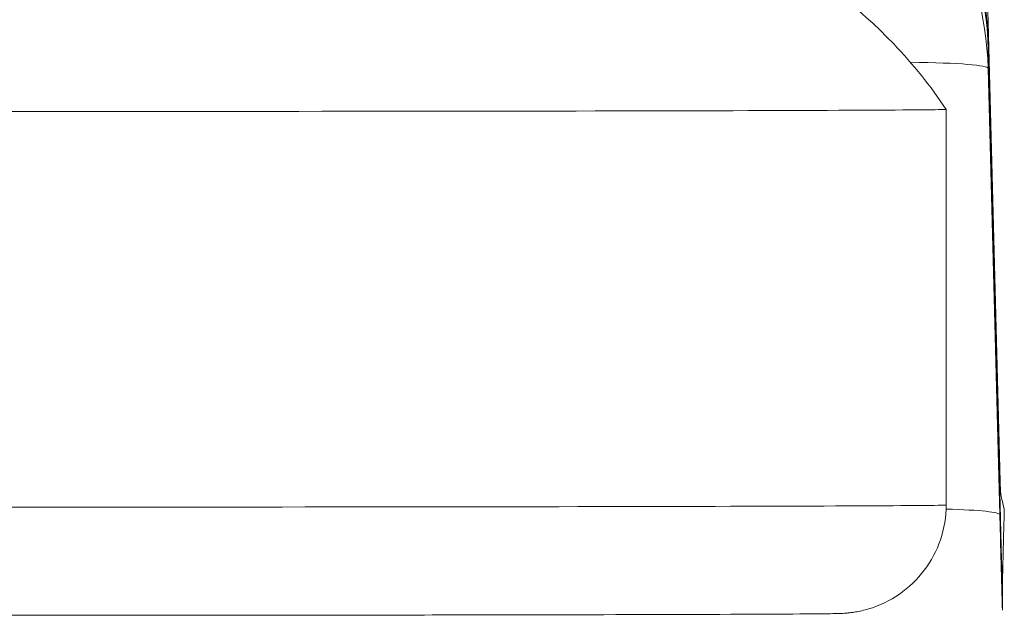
# Model space of a CAD drawing. Extents: x 1 to 669, y 0 to 417.
# Tile 59 of 256: x 95.313 to 95.485, y 285.826 to 285.929. Entities that reach past the tile are written whole.
import ezdxf

# ---------------------------------------------------------------- set-up
doc = ezdxf.new("R2010")
doc.units = 0
doc.header["$LTSCALE"] = 12
doc.header["$MEASUREMENT"] = 0
doc.layers.get('0').update_dxf_attribs({"linetype": 'CONTINUOUS'})
doc.layers.add('X', color=1, linetype='CONTINUOUS')

# ---------------------------------------------------------------- blocks, each defined once
blk = doc.blocks.new('GASTRAIN')
at = {"layer": 'X', "lineweight": 0}
for p, q in [((66.21029977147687, 299.5454099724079), (66.21234658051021, 299.467254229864)), ((66.21029977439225, 299.5454098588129), (66.21029977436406, 299.5419125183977)), ((66.21029977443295, 299.5454098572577), (66.21234658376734, 299.4672541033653)), ((66.21230812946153, 299.4652082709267), (66.21029977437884, 299.5419125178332)), ((66.21079548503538, 299.521868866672), (66.21029977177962, 299.5407972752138)), ((66.21029977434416, 299.540797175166), (66.21029977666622, 299.5372997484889)), ((66.21029977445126, 299.5407971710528), (66.21079548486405, 299.52186886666)), ((66.21234658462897, 299.4591269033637), (66.21029977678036, 299.5372997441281)), ((66.20295988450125, 299.5301250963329), (66.20295988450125, 299.4608322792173)), ((66.2127846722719, 299.4469233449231), (66.2127846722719, 299.4459979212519)), ((66.21278467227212, 299.4459979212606), (66.21278467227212, 299.4423892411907))]:
    blk.add_line(p, q, dxfattribs=at)
at = {"layer": 'X', "lineweight": 0, "extrusion": (0, 0, -0.9999999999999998)}
blk.add_ellipse((66.15426146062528, 299.5439468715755), major_axis=(0.05605692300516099, -1.681528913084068e-05), ratio=0.9998087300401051, start_param=-0.5238862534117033, end_param=-0.02640598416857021, dxfattribs=at)
at = {"layer": 'X', "lineweight": 0, "extrusion": (0, 0, -1)}
for centre, major_axis, ratio, start_param, end_param in [((66.15426293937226, 299.5358375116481), (0.05602159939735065, 0.001940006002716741), 0.9998849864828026, -0.4889317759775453, 0.00852851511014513), ((66.17294176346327, 299.5409342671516), (0.03735801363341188, 0.000978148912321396), 0.05022950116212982, -0.04757411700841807, -5.36226264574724e-05), ((66.17294176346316, 299.5363215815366), (0.03735801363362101, 0.000978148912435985), 0.0502295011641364, -0.8809872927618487, -7.289864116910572e-06), ((66.02593058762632, 299.5301250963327), (0.1770292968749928, 7.610551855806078e-16), 0.002092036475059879, -0.001397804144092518, 1.57079632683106), ((66.02593058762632, 299.4608322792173), (0.177029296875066, 2.548921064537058e-15), 0.002092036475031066, 1.703890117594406e-11, 3.141592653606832)]:
    blk.add_ellipse(centre, major_axis=major_axis, ratio=ratio, start_param=start_param, end_param=end_param, dxfattribs=at)
at = {"layer": 'X', "lineweight": 0}
blk.add_ellipse((66.17498857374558, 299.4581486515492), major_axis=(0.03735801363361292, 0.0009781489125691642), ratio=0.05022950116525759, start_param=5.483630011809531e-05, end_param=0.7238612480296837, dxfattribs=at)
for points, knots in [([(66.19777171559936, 299.5757879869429), (66.20094078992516, 299.5718834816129), (66.20358753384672, 299.5675519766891), (66.20850221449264, 299.5563325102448), (66.21011033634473, 299.5491471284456), (66.21029977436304, 299.5419125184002)], [0.5754097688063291, 0.5754097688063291, 0.5754097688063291, 0.5754097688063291, 0.75, 0.75, 1, 1, 1, 1]), ([(66.20280887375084, 299.571966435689), (66.20584731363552, 299.5667068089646), (66.20804451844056, 299.5608710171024), (66.2098590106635, 299.5517884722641), (66.21021606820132, 299.5485968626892), (66.21029781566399, 299.5454098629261)], [4.580360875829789e-06, 4.580360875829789e-06, 4.580360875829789e-06, 4.580360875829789e-06, 0.0182293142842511, 0.0182293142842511, 0.02779505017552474, 0.02779505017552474, 0.02779505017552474, 0.02779505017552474]), ([(66.21029977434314, 299.5407971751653), (66.2101103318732, 299.5480313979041), (66.20850213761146, 299.555216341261), (66.20426155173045, 299.5648961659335), (66.2026368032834, 299.5678452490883), (66.20076474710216, 299.5706261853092)], [0, 0, 0, 0, 0.25, 0.25, 0.3663538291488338, 0.3663538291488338, 0.3663538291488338, 0.3663538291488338]), ([(65.84890146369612, 299.5301256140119), (65.85403200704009, 299.5378042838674), (65.86050669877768, 299.5447279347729), (65.87500977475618, 299.5558919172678), (65.8831881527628, 299.5603185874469), (65.89597585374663, 299.5647887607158), (65.9003407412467, 299.5659375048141), (65.90674657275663, 299.5670960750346), (65.90877787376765, 299.5673876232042), (65.91173680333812, 299.567707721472), (65.91270594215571, 299.5677951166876), (65.9142885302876, 299.5679133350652), (65.91493662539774, 299.5679533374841), (65.91609767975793, 299.56801489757), (65.91660179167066, 299.5680355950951), (65.91739276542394, 299.5680643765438), (65.91770060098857, 299.5680733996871), (65.91845125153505, 299.568093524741), (65.91880852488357, 299.5681004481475), (65.92016199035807, 299.5681244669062), (65.92104831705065, 299.5681332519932), (65.9256606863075, 299.5681730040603), (65.93123742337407, 299.5681979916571), (65.94579999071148, 299.5682415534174), (65.95460593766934, 299.5682600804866), (65.97377144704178, 299.5682885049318), (65.98423039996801, 299.5682992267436), (66.0059190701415, 299.5683129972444), (66.01741582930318, 299.5683162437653), (66.04001633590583, 299.5683149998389), (66.05140162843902, 299.5683105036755), (66.07265653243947, 299.5682944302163), (66.08278980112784, 299.5682826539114), (66.1005756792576, 299.5682533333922), (66.10844256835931, 299.5682354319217), (66.12101989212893, 299.5681954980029), (66.12581904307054, 299.5681735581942), (66.13069405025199, 299.5681353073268), (66.13171164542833, 299.5681301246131), (66.13364521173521, 299.568087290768), (66.13397913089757, 299.5680792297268), (66.13466447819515, 299.5680573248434), (66.13493415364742, 299.5680479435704), (66.13555080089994, 299.5680229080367), (66.1358963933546, 299.5680074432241), (66.1368427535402, 299.5679581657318), (66.13749906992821, 299.5679183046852), (66.13889909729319, 299.5678147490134), (66.13965382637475, 299.567749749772), (66.14171296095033, 299.5675435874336), (66.14304263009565, 299.5673800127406), (66.14732424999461, 299.5667492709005), (66.15028660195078, 299.5661530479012), (66.15980931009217, 299.5637041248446), (66.16626551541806, 299.56118690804), (66.18022348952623, 299.5537054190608), (66.18757040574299, 299.548110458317), (66.19715922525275, 299.5380442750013), (66.20024061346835, 299.5341951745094), (66.2029597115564, 299.5301256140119)], [0, 0, 0, 0, 0.02770506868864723, 0.02770506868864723, 0.05490819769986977, 0.05490819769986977, 0.06835611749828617, 0.06835611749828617, 0.07450278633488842, 0.07450278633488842, 0.07750457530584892, 0.07750457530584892, 0.079745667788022, 0.079745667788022, 0.08217688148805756, 0.08217688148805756, 0.08454395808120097, 0.08454395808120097, 0.08887207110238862, 0.08887207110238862, 0.1018276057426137, 0.1018276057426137, 0.1412489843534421, 0.1412489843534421, 0.1776028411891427, 0.1776028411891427, 0.2116551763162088, 0.2116551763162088, 0.2455883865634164, 0.2455883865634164, 0.279480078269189, 0.279480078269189, 0.3133753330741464, 0.3133753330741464, 0.3473229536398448, 0.3473229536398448, 0.3814756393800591, 0.3814756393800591, 0.3993499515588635, 0.3993499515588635, 0.4025786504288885, 0.4025786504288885, 0.4042619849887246, 0.4042619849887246, 0.4058448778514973, 0.4058448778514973, 0.4081290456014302, 0.4081290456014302, 0.4104985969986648, 0.4104985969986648, 0.4145436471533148, 0.4145436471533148, 0.4235782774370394, 0.4235782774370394, 0.4440671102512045, 0.4440671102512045, 0.4710912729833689, 0.4710912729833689, 0.4857744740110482, 0.4857744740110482, 0.4857744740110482, 0.4857744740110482]), ([(66.2123078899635, 299.4652110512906), (66.21230802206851, 299.4652056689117), (66.21230698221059, 299.4652003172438), (66.21230476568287, 299.4651950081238), (66.21230067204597, 299.4651852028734), (66.21229256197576, 299.4651755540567), (66.21228046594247, 299.4651660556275)], [7.67823253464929e-05, 7.67823253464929e-05, 7.67823253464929e-05, 7.67823253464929e-05, 0.00875643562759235, 0.00875643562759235, 0.00875643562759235, 0.02478662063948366, 0.02478662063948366, 0.02478662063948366, 0.02478662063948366]), ([(66.21230826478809, 299.4641046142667), (66.21231081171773, 299.4640076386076), (66.21231335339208, 299.4639108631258), (66.21237113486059, 299.4617108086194), (66.21242349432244, 299.4597173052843), (66.2124900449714, 299.4571840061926), (66.21250792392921, 299.4565034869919), (66.21255451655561, 299.4547302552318), (66.21258182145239, 299.4536913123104), (66.21264614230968, 299.4512446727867), (66.21267946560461, 299.4499779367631), (66.21270901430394, 299.4488558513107), (66.21271188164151, 299.4487469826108), (66.21273700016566, 299.4477934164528), (66.21275396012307, 299.4471506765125), (66.21277845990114, 299.4462251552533), (66.21278467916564, 299.4459927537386), (66.21278467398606, 299.4459978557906)], [1.50158258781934e-10, 1.50158258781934e-10, 1.50158258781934e-10, 1.50158258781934e-10, 0.00877830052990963, 0.00877830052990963, 0.200000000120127, 0.200000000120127, 0.2736537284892, 0.2736537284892, 0.400000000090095, 0.400000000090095, 0.600000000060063, 0.600000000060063, 0.622172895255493, 0.622172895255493, 0.800000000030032, 0.800000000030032, 1, 1, 1, 1]), ([(66.20295988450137, 299.4608322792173), (66.20295988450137, 299.4587787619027), (66.20261787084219, 299.4566987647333), (66.2013150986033, 299.4528442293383), (66.20035004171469, 299.4510167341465), (66.19792433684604, 299.4477973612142), (66.19643288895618, 299.4463655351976), (66.19312500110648, 299.4440767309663), (66.19124998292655, 299.4431863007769), (66.18858112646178, 299.4423955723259), (66.18776780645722, 299.4422156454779), (66.18679033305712, 299.4420532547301), (66.18652602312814, 299.4420161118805), (66.18603243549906, 299.441954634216), (66.1858135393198, 299.4419327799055), (66.18543591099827, 299.4418987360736), (66.1852838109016, 299.4418877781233), (66.18492742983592, 299.4418640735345), (66.18477555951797, 299.4418569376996), (66.18428322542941, 299.4418350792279), (66.18405115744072, 299.4418296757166), (66.18295690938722, 299.4418042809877), (66.18189338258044, 299.4417911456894), (66.17575527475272, 299.4417334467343), (66.16700149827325, 299.4416924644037), (66.14522393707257, 299.4416281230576), (66.13310626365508, 299.4416023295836), (66.1059723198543, 299.4415606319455), (66.09062533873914, 299.4415441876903), (66.05864913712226, 299.441522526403), (66.04162299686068, 299.4415170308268), (66.00803053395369, 299.4415175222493), (65.99104606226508, 299.4415235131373), (65.95923566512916, 299.4415460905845), (65.94401397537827, 299.4415629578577), (65.91720790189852, 299.4416053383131), (65.90529128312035, 299.4416313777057), (65.88619758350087, 299.4416893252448), (65.87879490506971, 299.4417218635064), (65.87170949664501, 299.4417727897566), (65.87000088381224, 299.4417895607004), (65.86829845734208, 299.4418176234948), (65.86792015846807, 299.441823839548), (65.86727817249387, 299.4418481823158), (65.86713850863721, 299.4418538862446), (65.86679264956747, 299.4418731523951), (65.86661228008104, 299.4418837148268), (65.86610254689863, 299.4419268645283), (65.86578666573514, 299.4419566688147), (65.86503795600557, 299.4420574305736), (65.86463596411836, 299.4421213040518), (65.86382817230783, 299.4422807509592), (65.8634187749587, 299.4423746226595), (65.86231287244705, 299.4426688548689), (65.8616082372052, 299.4428995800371), (65.85968388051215, 299.4436587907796), (65.85848317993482, 299.4442850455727), (65.85579135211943, 299.4460763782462), (65.85435525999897, 299.4473807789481), (65.85188952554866, 299.4504122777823), (65.85085902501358, 299.4521982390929), (65.8494261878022, 299.4559619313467), (65.84900771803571, 299.4579870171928), (65.84890735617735, 299.4602782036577), (65.84890129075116, 299.4605552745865), (65.84890129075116, 299.4608322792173)], [0, 0, 0, 0, 0.00616148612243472, 0.00616148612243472, 0.01220852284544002, 0.01220852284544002, 0.01825878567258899, 0.01825878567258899, 0.0242935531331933, 0.0242935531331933, 0.02680101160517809, 0.02680101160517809, 0.02782757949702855, 0.02782757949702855, 0.02903930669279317, 0.02903930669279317, 0.03042739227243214, 0.03042739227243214, 0.03295113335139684, 0.03295113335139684, 0.03975685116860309, 0.03975685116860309, 0.06018560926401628, 0.06018560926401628, 0.122591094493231, 0.122591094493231, 0.1731425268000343, 0.1731425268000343, 0.223577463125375, 0.223577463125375, 0.27397214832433, 0.27397214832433, 0.324357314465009, 0.324357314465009, 0.3747427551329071, 0.3747427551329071, 0.4251388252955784, 0.4251388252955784, 0.4755760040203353, 0.4755760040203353, 0.5004004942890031, 0.5004004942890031, 0.511682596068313, 0.511682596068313, 0.5144966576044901, 0.5144966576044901, 0.5166130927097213, 0.5166130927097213, 0.5183536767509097, 0.5183536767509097, 0.5197608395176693, 0.5197608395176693, 0.5210747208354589, 0.5210747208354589, 0.5233105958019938, 0.5233105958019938, 0.527332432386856, 0.527332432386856, 0.5330263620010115, 0.5330263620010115, 0.5390603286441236, 0.5390603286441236, 0.5451103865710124, 0.5451103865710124, 0.5459415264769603, 0.5459415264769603, 0.5459415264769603, 0.5459415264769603]), ([(66.21278467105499, 299.4469232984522), (66.21278466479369, 299.4469336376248), (66.21281388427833, 299.4480593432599), (66.21289313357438, 299.4511053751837), (66.21295995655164, 299.4536678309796), (66.21305322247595, 299.4572445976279), (66.21308612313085, 299.4585064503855), (66.21311527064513, 299.4596265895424), (66.21312229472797, 299.459896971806), (66.21312861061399, 299.4601416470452), (66.21312986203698, 299.4601907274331), (66.21312990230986, 299.4601936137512), (66.21312990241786, 299.4601936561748), (66.21312990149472, 299.4601936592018)], [0, 0, 0, 0, 0.03853316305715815, 0.03853316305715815, 0.09656896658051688, 0.09656896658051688, 0.1371997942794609, 0.1371997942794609, 0.1543032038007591, 0.1543032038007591, 0.1644235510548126, 0.1644235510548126, 0.1647195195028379, 0.1647195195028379, 0.1647195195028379, 0.1647195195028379])]:
    blk.add_open_spline(points, degree=3, knots=knots, dxfattribs=at)
for points in [[(66.21234633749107, 299.4672540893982), (66.21238033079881, 299.4659560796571), (66.21241440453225, 299.4646579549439), (66.21244857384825, 299.4633563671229)], [(66.2123080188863, 299.4652061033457), (66.21230803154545, 299.4652056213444), (66.21230804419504, 299.4652051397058), (66.21230805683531, 299.4652046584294)], [(66.21230805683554, 299.4652046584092), (66.21235249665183, 299.4635125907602), (66.2126315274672, 299.4618112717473), (66.21312990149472, 299.4601936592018)], [(66.21234574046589, 299.4591268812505), (66.21239359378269, 299.4572992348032), (66.21249108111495, 299.4536236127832), (66.21263717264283, 299.44801959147), (66.21273530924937, 299.4442820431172), (66.21278450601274, 299.4424016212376)], [(66.21275998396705, 299.4469232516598), (66.21276821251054, 299.4469232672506), (66.21277643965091, 299.4469232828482), (66.21278466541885, 299.4469232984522)]]:
    blk.add_open_spline(points, degree=3, dxfattribs=at)

msp = doc.modelspace()

# ---------------------------------------------------------------- block references
msp.add_blockref('GASTRAIN', (29.27234379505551, -13.61686168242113))

doc.saveas('drawing.dxf')
